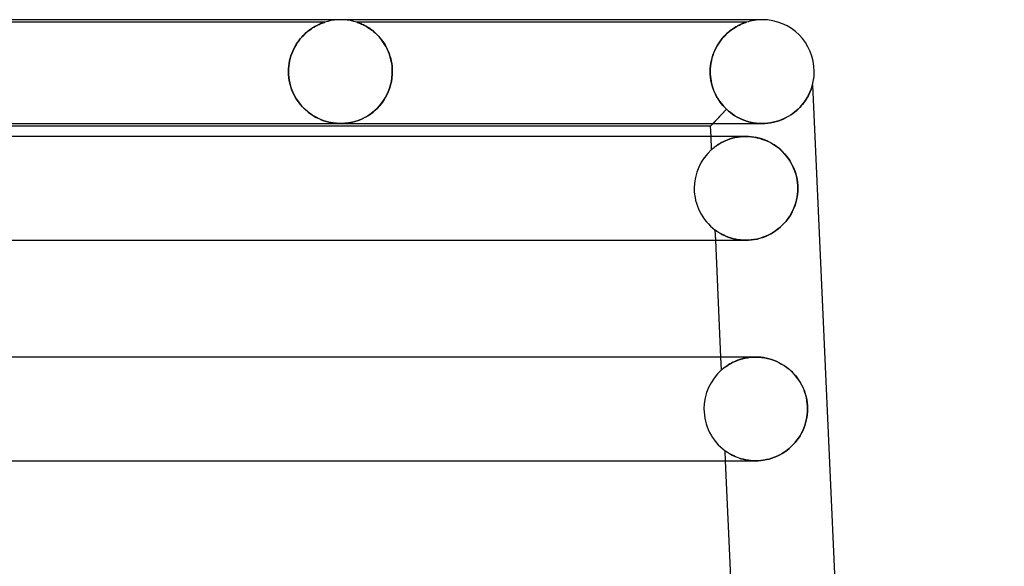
# Model space of a CAD drawing. Header units: millimetres. Extents: x -232 to 232, y -2 to 170.
# Tile 33 of 33: x 152 to 190, y 149 to 170. Entities that reach past the tile are written whole.
import ezdxf

# ---------------------------------------------------------------- set-up
doc = ezdxf.new("R2010")
doc.units = ezdxf.units.MM
doc.layers.add('HIDDEN', color=7, linetype='Continuous')
doc.layers.add('THICK', color=7, linetype='Continuous')

msp = doc.modelspace()

# ---------------------------------------------------------------- linework, layer by layer
at = {"layer": 'HIDDEN'}
for p, q in [((163.626, 169.9), (146.624, 169.9)), ((163.045, 169.599), (163.104, 169.641)), ((163.14, 169.665), (163.081, 169.625)), ((163.104, 169.641), (163.162, 169.68)), ((163.197, 169.702), (163.14, 169.665)), ((163.162, 169.68), (163.219, 169.715)), ((163.252, 169.734), (163.197, 169.702)), ((163.219, 169.715), (163.273, 169.746)), ((163.304, 169.763), (163.252, 169.734)), ((163.273, 169.746), (163.324, 169.774)), ((163.354, 169.789), (163.304, 169.763)), ((163.324, 169.774), (163.373, 169.798)), ((163.401, 169.811), (163.354, 169.789)), ((163.373, 169.798), (163.418, 169.819)), ((163.443, 169.831), (163.401, 169.811)), ((163.418, 169.819), (163.46, 169.838)), ((163.485, 169.848), (163.443, 169.831)), ((163.46, 169.838), (163.499, 169.854)), ((163.527, 169.865), (163.485, 169.848)), ((163.499, 169.854), (163.537, 169.869)), ((163.565, 169.879), (163.527, 169.865)), ((163.537, 169.869), (163.572, 169.881)), ((163.597, 169.89), (163.565, 169.879)), ((163.572, 169.881), (163.6, 169.891)), ((163.618, 169.898), (163.597, 169.89)), ((163.6, 169.891), (163.619, 169.898)), ((163.626, 169.9), (163.618, 169.898)), ((163.619, 169.898), (163.626, 169.9)), ((163.747, 169.936), (163.626, 169.9)), ((163.871, 169.964), (163.747, 169.936)), ((163.997, 169.984), (163.871, 169.964)), ((164.123, 169.996), (163.997, 169.984)), ((164.25, 170), (164.123, 169.996)), ((164.377, 169.996), (164.25, 170)), ((164.503, 169.984), (164.377, 169.996)), ((164.629, 169.964), (164.503, 169.984)), ((164.753, 169.936), (164.629, 169.964)), ((164.874, 169.9), (164.753, 169.936)), ((164.881, 169.898), (164.874, 169.9)), ((164.874, 169.9), (164.882, 169.898)), ((179.876, 169.9), (164.874, 169.9)), ((164.9, 169.892), (164.881, 169.898)), ((164.882, 169.898), (164.902, 169.891)), ((164.928, 169.882), (164.9, 169.892)), ((164.902, 169.891), (164.933, 169.879)), ((164.962, 169.869), (164.928, 169.882)), ((164.933, 169.879), (164.971, 169.865)), ((164.999, 169.854), (164.962, 169.869)), ((164.971, 169.865), (165.012, 169.849)), ((165.037, 169.838), (164.999, 169.854)), ((165.012, 169.849), (165.052, 169.832)), ((165.078, 169.82), (165.037, 169.838)), ((165.052, 169.832), (165.095, 169.812)), ((165.123, 169.799), (165.078, 169.82)), ((165.095, 169.812), (165.141, 169.79)), ((165.171, 169.774), (165.123, 169.799)), ((165.141, 169.79), (165.191, 169.764)), ((165.223, 169.746), (165.171, 169.774)), ((165.191, 169.764), (165.243, 169.735)), ((165.276, 169.715), (165.223, 169.746)), ((165.243, 169.735), (165.298, 169.702)), ((165.332, 169.68), (165.276, 169.715)), ((165.298, 169.702), (165.355, 169.665)), ((165.389, 169.642), (165.332, 169.68)), ((165.355, 169.665), (165.414, 169.624)), ((165.448, 169.599), (165.389, 169.642)), ((179.372, 169.653), (179.313, 169.612)), ((179.329, 169.624), (179.39, 169.665)), ((179.429, 169.69), (179.372, 169.653)), ((179.39, 169.665), (179.448, 169.702)), ((179.484, 169.724), (179.429, 169.69)), ((179.448, 169.702), (179.506, 169.736)), ((179.537, 169.754), (179.484, 169.724)), ((179.506, 169.736), (179.561, 169.766)), ((179.587, 169.78), (179.537, 169.754)), ((179.561, 169.766), (179.613, 169.793)), ((179.634, 169.803), (179.587, 169.78)), ((179.613, 169.793), (179.662, 169.816)), ((179.679, 169.824), (179.634, 169.803)), ((179.662, 169.816), (179.707, 169.836)), ((179.723, 169.843), (179.679, 169.824)), ((179.707, 169.836), (179.748, 169.853)), ((179.764, 169.86), (179.723, 169.843)), ((179.748, 169.853), (179.784, 169.867)), ((179.801, 169.874), (179.764, 169.86)), ((179.784, 169.867), (179.814, 169.879)), ((179.832, 169.885), (179.801, 169.874)), ((179.814, 169.879), (179.839, 169.888)), ((179.855, 169.893), (179.832, 169.885)), ((179.839, 169.888), (179.859, 169.894)), ((179.87, 169.898), (179.855, 169.893)), ((179.859, 169.894), (179.871, 169.899)), ((179.876, 169.9), (179.87, 169.898)), ((179.871, 169.899), (179.876, 169.9)), ((162.634, 169.189), (162.689, 169.258)), ((162.732, 169.309), (162.678, 169.244)), ((162.689, 169.258), (162.745, 169.324)), ((162.788, 169.37), (162.732, 169.309)), ((162.745, 169.324), (162.804, 169.387)), ((162.845, 169.428), (162.788, 169.37)), ((162.804, 169.387), (162.863, 169.446)), ((162.903, 169.483), (162.845, 169.428)), ((162.863, 169.446), (162.924, 169.501)), ((162.962, 169.533), (162.903, 169.483)), ((162.924, 169.501), (162.985, 169.552)), ((163.022, 169.581), (162.962, 169.533)), ((162.985, 169.552), (163.045, 169.599)), ((163.081, 169.625), (163.022, 169.581)), ((165.414, 169.624), (165.473, 169.58)), ((165.507, 169.552), (165.448, 169.599)), ((165.473, 169.58), (165.531, 169.532)), ((165.567, 169.501), (165.507, 169.552)), ((165.531, 169.532), (165.589, 169.481)), ((165.627, 169.446), (165.567, 169.501)), ((165.589, 169.481), (165.646, 169.427)), ((165.686, 169.387), (165.627, 169.446)), ((165.646, 169.427), (165.702, 169.369)), ((165.743, 169.324), (165.686, 169.387)), ((165.702, 169.369), (165.757, 169.307)), ((165.798, 169.258), (165.743, 169.324)), ((165.757, 169.307), (165.81, 169.243)), ((165.852, 169.188), (165.798, 169.258)), ((178.954, 169.276), (178.899, 169.207)), ((178.913, 169.225), (178.97, 169.294)), ((179.012, 169.342), (178.954, 169.276)), ((178.97, 169.294), (179.028, 169.359)), ((179.071, 169.404), (179.012, 169.342)), ((179.028, 169.359), (179.087, 169.42)), ((179.131, 169.462), (179.071, 169.404)), ((179.087, 169.42), (179.147, 169.477)), ((179.192, 169.516), (179.131, 169.462)), ((179.147, 169.477), (179.208, 169.53)), ((179.253, 169.566), (179.192, 169.516)), ((179.208, 169.53), (179.269, 169.579)), ((179.313, 169.612), (179.253, 169.566)), ((179.269, 169.579), (179.329, 169.624)), ((162.482, 168.951), (162.439, 168.869)), ((162.442, 168.874), (162.485, 168.958)), ((162.527, 169.029), (162.482, 168.951)), ((162.485, 168.958), (162.532, 169.038)), ((162.575, 169.105), (162.527, 169.029)), ((162.532, 169.038), (162.582, 169.115)), ((162.625, 169.176), (162.575, 169.105)), ((162.582, 169.115), (162.634, 169.189)), ((162.678, 169.244), (162.625, 169.176)), ((165.81, 169.243), (165.862, 169.174)), ((165.903, 169.114), (165.852, 169.188)), ((165.862, 169.174), (165.911, 169.102)), ((165.952, 169.037), (165.903, 169.114)), ((165.911, 169.102), (165.958, 169.027)), ((165.998, 168.957), (165.952, 169.037)), ((165.958, 169.027), (166.002, 168.948)), ((166.04, 168.873), (165.998, 168.957)), ((166.002, 168.948), (166.043, 168.866)), ((178.701, 168.892), (178.66, 168.804)), ((178.667, 168.819), (178.71, 168.908)), ((178.746, 168.976), (178.701, 168.892)), ((178.71, 168.908), (178.756, 168.993)), ((178.794, 169.057), (178.746, 168.976)), ((178.756, 168.993), (178.806, 169.074)), ((178.845, 169.134), (178.794, 169.057)), ((178.806, 169.074), (178.858, 169.152)), ((178.899, 169.207), (178.845, 169.134)), ((178.858, 169.152), (178.913, 169.225)), ((162.281, 168.409), (162.304, 168.508)), ((162.304, 168.507), (162.281, 168.409)), ((162.304, 168.508), (162.332, 168.604)), ((162.332, 168.603), (162.304, 168.507)), ((162.332, 168.604), (162.365, 168.697)), ((162.364, 168.695), (162.332, 168.603)), ((162.4, 168.783), (162.364, 168.695)), ((162.365, 168.697), (162.401, 168.787)), ((162.439, 168.869), (162.4, 168.783)), ((162.401, 168.787), (162.442, 168.874)), ((166.079, 168.786), (166.04, 168.873)), ((166.043, 168.866), (166.082, 168.781)), ((166.115, 168.696), (166.079, 168.786)), ((166.082, 168.781), (166.116, 168.692)), ((166.147, 168.602), (166.115, 168.696)), ((166.116, 168.692), (166.148, 168.599)), ((166.174, 168.506), (166.147, 168.602)), ((166.148, 168.599), (166.175, 168.504)), ((166.197, 168.408), (166.174, 168.506)), ((166.175, 168.504), (166.197, 168.406)), ((178.559, 168.521), (178.534, 168.42)), ((178.536, 168.429), (178.562, 168.531)), ((178.588, 168.618), (178.559, 168.521)), ((178.562, 168.531), (178.592, 168.63)), ((178.622, 168.712), (178.588, 168.618)), ((178.592, 168.63), (178.627, 168.726)), ((178.66, 168.804), (178.622, 168.712)), ((178.627, 168.726), (178.667, 168.819)), ((162.24, 168.104), (162.249, 168.206)), ((162.249, 168.208), (162.241, 168.104)), ((162.262, 168.309), (162.249, 168.208)), ((162.249, 168.206), (162.262, 168.308)), ((162.262, 168.308), (162.281, 168.409)), ((162.281, 168.409), (162.262, 168.309)), ((166.215, 168.307), (166.197, 168.408)), ((166.197, 168.406), (166.215, 168.307)), ((166.228, 168.206), (166.215, 168.307)), ((166.215, 168.307), (166.228, 168.206)), ((166.235, 168.103), (166.228, 168.206)), ((166.228, 168.206), (166.235, 168.104)), ((178.492, 168.11), (178.501, 168.218)), ((178.5, 168.212), (178.492, 168.106)), ((178.515, 168.317), (178.5, 168.212)), ((178.501, 168.218), (178.516, 168.324)), ((178.534, 168.42), (178.515, 168.317)), ((178.516, 168.324), (178.536, 168.429)), ((162.238, 168), (162.24, 168.104)), ((162.241, 168.104), (162.238, 168)), ((162.238, 168), (162.238, 167.983)), ((162.238, 167.983), (162.238, 168)), ((162.238, 167.983), (162.238, 167.967)), ((162.238, 167.967), (162.238, 167.983)), ((162.238, 167.967), (162.238, 167.95)), ((162.238, 167.95), (162.238, 167.967)), ((162.238, 167.95), (162.239, 167.933)), ((162.239, 167.933), (162.238, 167.95)), ((162.239, 167.933), (162.239, 167.917)), ((162.239, 167.917), (162.239, 167.933)), ((162.239, 167.917), (162.24, 167.9)), ((162.24, 167.9), (162.239, 167.917)), ((162.24, 167.9), (162.252, 167.761)), ((162.253, 167.751), (162.24, 167.9)), ((162.252, 167.761), (162.274, 167.623)), ((162.277, 167.606), (162.253, 167.751)), ((166.224, 167.76), (166.202, 167.622)), ((166.202, 167.619), (166.223, 167.758)), ((166.223, 167.758), (166.235, 167.9)), ((166.235, 167.9), (166.224, 167.76)), ((166.235, 168.104), (166.238, 168)), ((166.238, 168), (166.235, 168.103)), ((166.236, 167.917), (166.235, 167.9)), ((166.235, 167.9), (166.236, 167.917)), ((166.237, 167.933), (166.236, 167.917)), ((166.236, 167.917), (166.237, 167.933)), ((166.238, 167.967), (166.237, 167.95)), ((166.237, 167.95), (166.238, 167.967)), ((166.237, 167.95), (166.237, 167.933)), ((166.237, 167.933), (166.237, 167.95)), ((166.238, 168), (166.238, 167.983)), ((166.238, 167.983), (166.238, 168)), ((166.238, 167.983), (166.238, 167.967)), ((166.238, 167.967), (166.238, 167.983)), ((178.489, 168), (178.492, 168.11)), ((178.492, 168.106), (178.489, 168)), ((178.489, 167.983), (178.489, 168)), ((178.489, 168), (178.489, 167.983)), ((178.489, 167.967), (178.489, 167.983)), ((178.489, 167.983), (178.489, 167.967)), ((178.489, 167.95), (178.489, 167.967)), ((178.489, 167.967), (178.489, 167.95)), ((178.49, 167.933), (178.489, 167.95)), ((178.489, 167.95), (178.49, 167.933)), ((178.491, 167.917), (178.49, 167.933)), ((178.49, 167.933), (178.491, 167.917)), ((178.491, 167.9), (178.491, 167.917)), ((178.491, 167.917), (178.491, 167.9)), ((178.491, 167.9), (178.498, 167.81)), ((178.5, 167.785), (178.491, 167.9)), ((178.498, 167.81), (178.509, 167.719)), ((178.516, 167.67), (178.5, 167.785)), ((162.274, 167.623), (162.305, 167.488)), ((162.311, 167.465), (162.277, 167.606)), ((162.305, 167.488), (162.345, 167.357)), ((162.355, 167.328), (162.311, 167.465)), ((162.345, 167.357), (162.393, 167.23)), ((166.171, 167.486), (166.131, 167.353)), ((166.131, 167.352), (166.171, 167.484)), ((166.202, 167.622), (166.171, 167.486)), ((166.171, 167.484), (166.202, 167.619)), ((178.509, 167.719), (178.523, 167.63)), ((178.539, 167.557), (178.516, 167.67)), ((178.523, 167.63), (178.542, 167.542)), ((178.568, 167.445), (178.539, 167.557)), ((178.542, 167.542), (178.565, 167.456)), ((178.565, 167.456), (178.591, 167.372)), ((178.603, 167.338), (178.568, 167.445)), ((178.591, 167.372), (178.62, 167.29)), ((182.38, 167.321), (182.395, 167.363)), ((182.395, 167.363), (182.408, 167.401)), ((182.408, 167.401), (182.418, 167.433)), ((182.418, 167.433), (182.425, 167.459)), ((182.425, 167.459), (182.431, 167.478)), ((182.431, 167.478), (182.434, 167.489)), ((182.434, 167.489), (182.435, 167.493)), ((162.408, 167.196), (162.355, 167.328)), ((162.393, 167.23), (162.449, 167.108)), ((162.468, 167.072), (162.408, 167.196)), ((162.449, 167.108), (162.513, 166.992)), ((162.536, 166.954), (162.468, 167.072)), ((162.513, 166.992), (162.582, 166.883)), ((165.965, 166.987), (165.895, 166.876)), ((165.899, 166.881), (165.966, 166.989)), ((166.028, 167.103), (165.965, 166.987)), ((165.966, 166.989), (166.028, 167.104)), ((166.083, 167.226), (166.028, 167.103)), ((166.028, 167.104), (166.083, 167.225)), ((166.131, 167.353), (166.083, 167.226)), ((166.083, 167.225), (166.131, 167.352)), ((178.643, 167.234), (178.603, 167.338)), ((178.62, 167.29), (178.653, 167.209)), ((178.688, 167.133), (178.643, 167.234)), ((178.653, 167.209), (178.689, 167.131)), ((178.738, 167.037), (178.688, 167.133)), ((178.689, 167.131), (178.728, 167.055)), ((178.728, 167.055), (178.769, 166.982)), ((178.793, 166.944), (178.738, 167.037)), ((178.769, 166.982), (178.813, 166.912)), ((182.199, 166.949), (182.235, 167.01)), ((182.235, 167.01), (182.268, 167.068)), ((182.268, 167.068), (182.296, 167.124)), ((182.296, 167.124), (182.321, 167.177)), ((182.321, 167.177), (182.344, 167.227)), ((182.344, 167.227), (182.363, 167.275)), ((182.363, 167.275), (182.38, 167.321)), ((162.61, 166.843), (162.536, 166.954)), ((162.582, 166.883), (162.657, 166.779)), ((162.689, 166.74), (162.61, 166.843)), ((162.657, 166.779), (162.738, 166.682)), ((162.773, 166.643), (162.689, 166.74)), ((162.738, 166.682), (162.823, 166.591)), ((162.86, 166.555), (162.773, 166.643)), ((165.74, 166.674), (165.655, 166.583)), ((165.667, 166.596), (165.748, 166.684)), ((165.82, 166.772), (165.74, 166.674)), ((165.748, 166.684), (165.826, 166.779)), ((165.895, 166.876), (165.82, 166.772)), ((165.826, 166.779), (165.899, 166.881)), ((178.852, 166.856), (178.793, 166.944)), ((178.813, 166.912), (178.86, 166.844)), ((178.914, 166.772), (178.852, 166.856)), ((178.86, 166.844), (178.908, 166.779)), ((178.908, 166.779), (178.959, 166.716)), ((178.98, 166.692), (178.914, 166.772)), ((178.959, 166.716), (179.011, 166.657)), ((179.048, 166.617), (178.98, 166.692)), ((179.011, 166.657), (179.065, 166.6)), ((179.12, 166.546), (179.048, 166.617)), ((179.065, 166.6), (179.12, 166.546)), ((181.89, 166.568), (181.953, 166.631)), ((181.953, 166.631), (182.012, 166.696)), ((182.012, 166.696), (182.065, 166.76)), ((182.065, 166.76), (182.114, 166.824)), ((182.114, 166.824), (182.159, 166.887)), ((182.159, 166.887), (182.199, 166.949)), ((162.823, 166.591), (162.913, 166.507)), ((162.95, 166.475), (162.86, 166.555)), ((162.913, 166.507), (163.007, 166.429)), ((163.042, 166.402), (162.95, 166.475)), ((163.007, 166.429), (163.104, 166.358)), ((163.136, 166.336), (163.042, 166.402)), ((163.104, 166.358), (163.203, 166.293)), ((163.23, 166.277), (163.136, 166.336)), ((163.203, 166.293), (163.303, 166.236)), ((163.325, 166.225), (163.23, 166.277)), ((163.303, 166.236), (163.403, 166.187)), ((163.419, 166.179), (163.325, 166.225)), ((165.181, 166.232), (165.084, 166.184)), ((165.143, 166.212), (165.232, 166.26)), ((165.278, 166.287), (165.181, 166.232)), ((165.232, 166.26), (165.321, 166.314)), ((165.375, 166.35), (165.278, 166.287)), ((165.321, 166.314), (165.41, 166.374)), ((165.471, 166.421), (165.375, 166.35)), ((165.41, 166.374), (165.497, 166.441)), ((165.565, 166.498), (165.471, 166.421)), ((165.497, 166.441), (165.583, 166.515)), ((165.655, 166.583), (165.565, 166.498)), ((165.583, 166.515), (165.667, 166.596)), ((179.12, 166.546), (178.502, 165.9)), ((179.12, 166.546), (178.598, 166)), ((179.192, 166.481), (179.12, 166.546)), ((179.12, 166.546), (179.193, 166.481)), ((179.269, 166.418), (179.192, 166.481)), ((179.193, 166.481), (179.27, 166.418)), ((179.351, 166.358), (179.269, 166.418)), ((179.27, 166.418), (179.351, 166.358)), ((179.437, 166.301), (179.351, 166.358)), ((179.351, 166.358), (179.437, 166.301)), ((179.527, 166.248), (179.437, 166.301)), ((179.437, 166.301), (179.527, 166.248)), ((179.621, 166.199), (179.527, 166.248)), ((179.527, 166.248), (179.621, 166.199)), ((181.332, 166.185), (181.424, 166.231)), ((181.424, 166.231), (181.512, 166.28)), ((181.512, 166.28), (181.596, 166.332)), ((181.596, 166.332), (181.676, 166.387)), ((181.676, 166.387), (181.752, 166.445)), ((181.752, 166.445), (181.823, 166.505)), ((181.823, 166.505), (181.89, 166.568)), ((163.403, 166.187), (163.502, 166.144)), ((163.512, 166.14), (163.419, 166.179)), ((163.502, 166.144), (163.599, 166.108)), ((163.605, 166.106), (163.512, 166.14)), ((163.599, 166.108), (163.695, 166.078)), ((163.697, 166.077), (163.605, 166.106)), ((163.695, 166.078), (163.788, 166.054)), ((163.786, 166.054), (163.697, 166.077)), ((163.874, 166.035), (163.786, 166.054)), ((163.788, 166.054), (163.876, 166.035)), ((163.954, 166.022), (163.874, 166.035)), ((163.876, 166.035), (163.956, 166.021)), ((164.024, 166.013), (163.954, 166.022)), ((163.956, 166.021), (164.026, 166.012)), ((164.086, 166.007), (164.024, 166.013)), ((164.026, 166.012), (164.088, 166.006)), ((164.141, 166.003), (164.086, 166.007)), ((164.088, 166.006), (164.143, 166.003)), ((164.195, 166.001), (164.141, 166.003)), ((164.143, 166.003), (164.197, 166.001)), ((164.248, 166), (164.195, 166.001)), ((164.197, 166.001), (164.25, 166)), ((164.302, 166.001), (164.248, 166)), ((164.25, 166), (164.304, 166.001)), ((164.355, 166.003), (164.302, 166.001)), ((164.304, 166.001), (164.358, 166.003)), ((164.41, 166.006), (164.355, 166.003)), ((164.358, 166.003), (164.414, 166.007)), ((164.472, 166.012), (164.41, 166.006)), ((164.414, 166.007), (164.476, 166.013)), ((164.543, 166.022), (164.472, 166.012)), ((164.476, 166.013), (164.545, 166.022)), ((164.621, 166.035), (164.543, 166.022)), ((164.545, 166.022), (164.622, 166.035)), ((164.708, 166.053), (164.621, 166.035)), ((164.622, 166.035), (164.706, 166.053)), ((164.706, 166.053), (164.791, 166.075)), ((164.799, 166.077), (164.708, 166.053)), ((164.791, 166.075), (164.878, 166.102)), ((164.892, 166.107), (164.799, 166.077)), ((164.878, 166.102), (164.965, 166.133)), ((164.987, 166.142), (164.892, 166.107)), ((164.965, 166.133), (165.054, 166.17)), ((165.084, 166.184), (164.987, 166.142)), ((165.054, 166.17), (165.143, 166.212)), ((179.719, 166.155), (179.621, 166.199)), ((179.621, 166.199), (179.719, 166.155)), ((179.821, 166.115), (179.719, 166.155)), ((179.719, 166.155), (179.821, 166.115)), ((179.927, 166.081), (179.821, 166.115)), ((179.821, 166.115), (179.926, 166.081)), ((179.926, 166.081), (180.035, 166.052)), ((180.035, 166.052), (179.927, 166.081)), ((180.145, 166.03), (180.035, 166.052)), ((180.035, 166.052), (180.145, 166.03)), ((180.258, 166.013), (180.145, 166.03)), ((180.145, 166.03), (180.258, 166.013)), ((180.372, 166.003), (180.258, 166.013)), ((180.258, 166.013), (180.372, 166.003)), ((180.488, 166), (180.372, 166.003)), ((180.372, 166.003), (180.488, 166)), ((180.488, 166), (180.599, 166.003)), ((180.599, 166.003), (180.71, 166.012)), ((180.71, 166.012), (180.82, 166.028)), ((180.82, 166.028), (180.928, 166.049)), ((180.928, 166.049), (181.034, 166.075)), ((181.034, 166.075), (181.137, 166.107)), ((181.137, 166.107), (181.236, 166.144)), ((181.236, 166.144), (181.332, 166.185)), ((178.543, 164.992), (178.521, 165.5)), ((179.473, 165.461), (179.384, 165.441)), ((179.442, 165.454), (179.542, 165.473)), ((179.566, 165.477), (179.473, 165.461)), ((179.542, 165.473), (179.646, 165.488)), ((179.663, 165.49), (179.566, 165.477)), ((179.646, 165.488), (179.754, 165.497)), ((179.762, 165.497), (179.663, 165.49)), ((179.754, 165.497), (179.865, 165.5)), ((179.865, 165.5), (179.762, 165.497)), ((179.967, 165.497), (179.865, 165.5)), ((180.069, 165.489), (179.967, 165.497)), ((180.173, 165.476), (180.069, 165.489)), ((180.277, 165.457), (180.173, 165.476)), ((178.637, 165.071), (178.674, 165.1)), ((178.68, 165.105), (178.644, 165.077)), ((178.674, 165.1), (178.717, 165.132)), ((178.721, 165.135), (178.68, 165.105)), ((178.717, 165.132), (178.764, 165.165)), ((178.766, 165.166), (178.721, 165.135)), ((178.764, 165.165), (178.818, 165.2)), ((178.817, 165.199), (178.766, 165.166)), ((178.872, 165.232), (178.817, 165.199)), ((178.818, 165.2), (178.877, 165.235)), ((178.931, 165.266), (178.872, 165.232)), ((178.877, 165.235), (178.942, 165.271)), ((178.996, 165.299), (178.931, 165.266)), ((178.942, 165.271), (179.012, 165.306)), ((179.065, 165.331), (178.996, 165.299)), ((179.012, 165.306), (179.088, 165.341)), ((179.138, 165.361), (179.065, 165.331)), ((179.088, 165.341), (179.169, 165.373)), ((179.216, 165.39), (179.138, 165.361)), ((179.169, 165.373), (179.255, 165.404)), ((179.298, 165.417), (179.216, 165.39)), ((179.255, 165.404), (179.346, 165.431)), ((179.384, 165.441), (179.298, 165.417)), ((179.346, 165.431), (179.442, 165.454)), ((180.381, 165.432), (180.277, 165.457)), ((180.483, 165.402), (180.381, 165.432)), ((180.584, 165.366), (180.483, 165.402)), ((180.682, 165.325), (180.584, 165.366)), ((180.778, 165.279), (180.682, 165.325)), ((180.871, 165.228), (180.778, 165.279)), ((180.961, 165.173), (180.871, 165.228)), ((181.047, 165.113), (180.961, 165.173)), ((181.13, 165.049), (181.047, 165.113)), ((178.543, 164.992), (178.547, 164.996)), ((178.546, 164.995), (178.543, 164.992)), ((178.555, 165.003), (178.546, 164.995)), ((178.547, 164.996), (178.559, 165.006)), ((178.569, 165.015), (178.555, 165.003)), ((178.559, 165.006), (178.579, 165.023)), ((178.589, 165.032), (178.569, 165.015)), ((178.579, 165.023), (178.604, 165.045)), ((178.614, 165.053), (178.589, 165.032)), ((178.604, 165.045), (178.637, 165.071)), ((178.644, 165.077), (178.614, 165.053)), ((181.209, 164.981), (181.13, 165.049)), ((181.284, 164.91), (181.209, 164.981)), ((181.355, 164.835), (181.284, 164.91)), ((181.422, 164.757), (181.355, 164.835)), ((181.485, 164.675), (181.422, 164.757)), ((181.543, 164.59), (181.485, 164.675)), ((181.598, 164.502), (181.543, 164.59)), ((181.647, 164.412), (181.598, 164.502)), ((181.692, 164.319), (181.647, 164.412)), ((181.732, 164.223), (181.692, 164.319)), ((181.768, 164.125), (181.732, 164.223)), ((181.798, 164.025), (181.768, 164.125)), ((181.823, 163.922), (181.798, 164.025)), ((181.843, 163.818), (181.823, 163.922)), ((181.857, 163.713), (181.843, 163.818)), ((181.866, 163.607), (181.857, 163.713)), ((181.868, 163.5), (181.866, 163.607)), ((181.839, 163.16), (181.855, 163.272)), ((181.855, 163.272), (181.865, 163.385)), ((181.865, 163.385), (181.868, 163.5)), ((181.713, 162.73), (181.753, 162.834)), ((181.753, 162.834), (181.788, 162.94)), ((181.788, 162.94), (181.816, 163.049)), ((181.816, 163.049), (181.839, 163.16)), ((181.497, 162.342), (181.559, 162.434)), ((181.559, 162.434), (181.615, 162.53)), ((181.615, 162.53), (181.667, 162.628)), ((181.667, 162.628), (181.713, 162.73)), ((181.2, 162.011), (181.281, 162.088)), ((181.281, 162.088), (181.358, 162.169)), ((181.358, 162.169), (181.43, 162.254)), ((181.43, 162.254), (181.497, 162.342)), ((178.687, 161.891), (178.683, 161.894)), ((178.701, 161.5), (178.683, 161.894)), ((178.683, 161.894), (178.687, 161.891)), ((178.699, 161.882), (178.687, 161.891)), ((178.687, 161.891), (178.697, 161.883)), ((178.697, 161.883), (178.714, 161.871)), ((178.718, 161.869), (178.699, 161.882)), ((178.714, 161.871), (178.738, 161.854)), ((178.743, 161.85), (178.718, 161.869)), ((178.738, 161.854), (178.768, 161.833)), ((178.776, 161.829), (178.743, 161.85)), ((178.768, 161.833), (178.805, 161.81)), ((178.814, 161.804), (178.776, 161.829)), ((178.805, 161.81), (178.847, 161.783)), ((178.858, 161.777), (178.814, 161.804)), ((178.847, 161.783), (178.895, 161.755)), ((178.907, 161.749), (178.858, 161.777)), ((178.895, 161.755), (178.949, 161.726)), ((178.961, 161.72), (178.907, 161.749)), ((178.949, 161.726), (179.008, 161.696)), ((179.02, 161.691), (178.961, 161.72)), ((179.008, 161.696), (179.073, 161.666)), ((179.084, 161.661), (179.02, 161.691)), ((179.073, 161.666), (179.142, 161.637)), ((180.622, 161.649), (180.727, 161.696)), ((180.727, 161.696), (180.829, 161.748)), ((180.829, 161.748), (180.928, 161.806)), ((180.928, 161.806), (181.023, 161.87)), ((181.023, 161.87), (181.113, 161.938)), ((181.113, 161.938), (181.2, 162.011)), ((179.153, 161.633), (179.084, 161.661)), ((179.142, 161.637), (179.217, 161.61)), ((179.227, 161.606), (179.153, 161.633)), ((179.217, 161.61), (179.297, 161.584)), ((179.306, 161.581), (179.227, 161.606)), ((179.297, 161.584), (179.382, 161.56)), ((179.389, 161.558), (179.306, 161.581)), ((179.382, 161.56), (179.471, 161.54)), ((179.477, 161.539), (179.389, 161.558)), ((179.471, 161.54), (179.564, 161.523)), ((179.568, 161.522), (179.477, 161.539)), ((179.564, 161.523), (179.661, 161.511)), ((179.664, 161.51), (179.568, 161.522)), ((179.661, 161.511), (179.761, 161.503)), ((179.763, 161.503), (179.664, 161.51)), ((179.761, 161.503), (179.865, 161.5)), ((179.865, 161.5), (179.763, 161.503)), ((179.865, 161.5), (179.97, 161.503)), ((179.97, 161.503), (180.078, 161.511)), ((180.078, 161.511), (180.187, 161.526)), ((180.187, 161.526), (180.296, 161.547)), ((180.296, 161.547), (180.406, 161.575)), ((180.406, 161.575), (180.515, 161.609)), ((180.515, 161.609), (180.622, 161.649)), ((178.927, 156.5), (178.905, 157)), ((179.252, 156.735), (179.198, 156.703)), ((179.205, 156.707), (179.265, 156.742)), ((179.312, 156.768), (179.252, 156.735)), ((179.265, 156.742), (179.33, 156.778)), ((179.375, 156.801), (179.312, 156.768)), ((179.33, 156.778), (179.4, 156.812)), ((179.444, 156.832), (179.375, 156.801)), ((179.4, 156.812), (179.475, 156.846)), ((179.516, 156.863), (179.444, 156.832)), ((179.475, 156.846), (179.555, 156.878)), ((179.594, 156.891), (179.516, 156.863)), ((179.555, 156.878), (179.64, 156.907)), ((179.675, 156.918), (179.594, 156.891)), ((179.64, 156.907), (179.73, 156.933)), ((179.76, 156.941), (179.675, 156.918)), ((179.73, 156.933), (179.824, 156.956)), ((179.85, 156.961), (179.76, 156.941)), ((179.824, 156.956), (179.922, 156.974)), ((179.942, 156.978), (179.85, 156.961)), ((179.922, 156.974), (180.025, 156.988)), ((180.039, 156.99), (179.942, 156.978)), ((180.025, 156.988), (180.131, 156.997)), ((180.138, 156.997), (180.039, 156.99)), ((180.131, 156.997), (180.24, 157)), ((180.24, 157), (180.138, 156.997)), ((180.341, 156.997), (180.24, 157)), ((180.24, 157), (180.24, 157)), ((180.443, 156.99), (180.341, 156.997)), ((180.547, 156.976), (180.443, 156.99)), ((180.651, 156.957), (180.547, 156.976)), ((180.754, 156.933), (180.651, 156.957)), ((180.856, 156.902), (180.754, 156.933)), ((180.957, 156.867), (180.856, 156.902)), ((181.055, 156.826), (180.957, 156.867)), ((181.151, 156.78), (181.055, 156.826)), ((181.244, 156.729), (181.151, 156.78)), ((178.927, 156.5), (178.931, 156.504)), ((178.93, 156.503), (178.927, 156.5)), ((178.938, 156.51), (178.93, 156.503)), ((178.931, 156.504), (178.943, 156.514)), ((178.952, 156.522), (178.938, 156.51)), ((178.943, 156.514), (178.963, 156.531)), ((178.972, 156.539), (178.952, 156.522)), ((178.963, 156.531), (178.989, 156.553)), ((178.997, 156.559), (178.972, 156.539)), ((178.989, 156.553), (179.021, 156.579)), ((179.027, 156.583), (178.997, 156.559)), ((179.021, 156.579), (179.059, 156.608)), ((179.062, 156.61), (179.027, 156.583)), ((179.059, 156.608), (179.103, 156.64)), ((179.103, 156.639), (179.062, 156.61)), ((179.103, 156.64), (179.151, 156.673)), ((179.148, 156.67), (179.103, 156.639)), ((179.198, 156.703), (179.148, 156.67)), ((179.151, 156.673), (179.205, 156.707)), ((181.334, 156.674), (181.244, 156.729)), ((181.42, 156.614), (181.334, 156.674)), ((181.503, 156.551), (181.42, 156.614)), ((181.582, 156.483), (181.503, 156.551)), ((181.658, 156.411), (181.582, 156.483)), ((181.729, 156.336), (181.658, 156.411)), ((181.796, 156.258), (181.729, 156.336)), ((181.859, 156.176), (181.796, 156.258)), ((181.918, 156.091), (181.859, 156.176)), ((181.972, 156.003), (181.918, 156.091)), ((182.022, 155.913), (181.972, 156.003)), ((182.067, 155.819), (182.022, 155.913)), ((182.107, 155.724), (182.067, 155.819)), ((182.142, 155.626), (182.107, 155.724)), ((182.173, 155.525), (182.142, 155.626)), ((182.198, 155.423), (182.173, 155.525)), ((182.218, 155.319), (182.198, 155.423)), ((182.232, 155.213), (182.218, 155.319)), ((182.24, 155.107), (182.232, 155.213)), ((182.231, 154.78), (182.24, 154.889)), ((182.243, 155), (182.24, 155.107)), ((182.24, 154.889), (182.243, 155)), ((182.136, 154.355), (182.168, 154.459)), ((182.168, 154.459), (182.195, 154.564)), ((182.195, 154.564), (182.216, 154.671)), ((182.216, 154.671), (182.231, 154.78)), ((182.007, 154.06), (182.055, 154.156)), ((182.055, 154.156), (182.098, 154.254)), ((182.098, 154.254), (182.136, 154.355)), ((181.694, 153.626), (181.766, 153.706)), ((181.766, 153.706), (181.833, 153.79)), ((181.833, 153.79), (181.896, 153.877)), ((181.896, 153.877), (181.954, 153.967)), ((181.954, 153.967), (182.007, 154.06)), ((179.072, 153.384), (179.068, 153.387)), ((179.085, 153), (179.068, 153.387)), ((179.068, 153.387), (179.071, 153.384)), ((179.071, 153.384), (179.081, 153.377)), ((179.084, 153.375), (179.072, 153.384)), ((179.081, 153.377), (179.098, 153.365)), ((179.103, 153.361), (179.084, 153.375)), ((179.098, 153.365), (179.122, 153.348)), ((179.13, 153.343), (179.103, 153.361)), ((179.122, 153.348), (179.152, 153.328)), ((179.163, 153.321), (179.13, 153.343)), ((179.152, 153.328), (179.188, 153.304)), ((179.201, 153.296), (179.163, 153.321)), ((181.269, 153.285), (181.362, 153.345)), ((181.362, 153.345), (181.451, 153.409)), ((181.451, 153.409), (181.536, 153.477)), ((181.536, 153.477), (181.617, 153.55)), ((181.617, 153.55), (181.694, 153.626)), ((179.188, 153.304), (179.23, 153.279)), ((179.245, 153.27), (179.201, 153.296)), ((179.23, 153.279), (179.278, 153.251)), ((179.293, 153.242), (179.245, 153.27)), ((179.278, 153.251), (179.331, 153.222)), ((179.347, 153.214), (179.293, 153.242)), ((179.331, 153.222), (179.39, 153.193)), ((179.405, 153.186), (179.347, 153.214)), ((179.39, 153.193), (179.454, 153.164)), ((179.469, 153.157), (179.405, 153.186)), ((179.454, 153.164), (179.523, 153.135)), ((179.537, 153.13), (179.469, 153.157)), ((179.523, 153.135), (179.597, 153.108)), ((179.611, 153.103), (179.537, 153.13)), ((179.597, 153.108), (179.677, 153.082)), ((179.688, 153.079), (179.611, 153.103)), ((179.677, 153.082), (179.76, 153.059)), ((179.771, 153.057), (179.688, 153.079)), ((179.76, 153.059), (179.849, 153.039)), ((179.857, 153.038), (179.771, 153.057)), ((179.849, 153.039), (179.941, 153.023)), ((179.947, 153.022), (179.857, 153.038)), ((179.941, 153.023), (180.038, 153.01)), ((180.042, 153.01), (179.947, 153.022)), ((180.038, 153.01), (180.137, 153.003)), ((180.14, 153.003), (180.042, 153.01)), ((180.137, 153.003), (180.24, 153)), ((180.24, 153), (180.14, 153.003)), ((180.24, 153), (180.341, 153.003)), ((180.341, 153.003), (180.445, 153.011)), ((180.445, 153.011), (180.55, 153.024)), ((180.55, 153.024), (180.656, 153.044)), ((180.656, 153.044), (180.762, 153.069)), ((180.762, 153.069), (180.867, 153.101)), ((180.867, 153.101), (180.971, 153.139)), ((180.971, 153.139), (181.073, 153.182)), ((181.073, 153.182), (181.172, 153.231)), ((181.172, 153.231), (181.269, 153.285))]:
    msp.add_line(p, q, dxfattribs=at)
for centre, start, end in [((180.5, 168), 90, 108.1948), ((179.875, 163.5), 131.7404, 180), ((179.875, 163.5), 180, 233.4333), ((180.25, 155), 131.4078, 180), ((180.25, 155), 180, 233.7662)]:
    msp.add_arc(centre, 2, start, end, dxfattribs=at)
at = {"layer": 'THICK'}
for p, q in [((180.5, 170), (-180.5, 170)), ((180.5, 170), (180.283, 170)), ((182.406, 167.395), (182.393, 167.355)), ((182.417, 167.43), (182.406, 167.395)), ((182.425, 167.458), (182.417, 167.43)), ((182.431, 167.478), (182.425, 167.458)), ((182.434, 167.489), (182.431, 167.478)), ((182.435, 167.493), (182.434, 167.489)), ((182.435, 167.493), (189.826, 3.905)), ((182.229, 166.999), (182.192, 166.937)), ((182.262, 167.058), (182.229, 166.999)), ((182.291, 167.114), (182.262, 167.058)), ((182.317, 167.168), (182.291, 167.114)), ((182.34, 167.219), (182.317, 167.168)), ((182.36, 167.266), (182.34, 167.219)), ((182.377, 167.312), (182.36, 167.266)), ((182.393, 167.355), (182.377, 167.312)), ((181.94, 166.617), (181.877, 166.555)), ((181.999, 166.682), (181.94, 166.617)), ((182.054, 166.746), (181.999, 166.682)), ((182.104, 166.811), (182.054, 166.746)), ((182.15, 166.875), (182.104, 166.811)), ((182.192, 166.937), (182.15, 166.875)), ((181.412, 166.225), (181.321, 166.181)), ((181.5, 166.273), (181.412, 166.225)), ((181.583, 166.324), (181.5, 166.273)), ((181.663, 166.378), (181.583, 166.324)), ((181.738, 166.435), (181.663, 166.378)), ((181.81, 166.494), (181.738, 166.435)), ((181.877, 166.555), (181.81, 166.494)), ((2, 166), (180.489, 166)), ((178.502, 165.9), (36.5, 165.9)), ((178.598, 166), (178.502, 165.9)), ((178.521, 165.5), (178.502, 165.9)), ((180.598, 166.003), (180.488, 166)), ((180.707, 166.012), (180.598, 166.003)), ((180.816, 166.027), (180.707, 166.012)), ((180.923, 166.047), (180.816, 166.027)), ((181.027, 166.074), (180.923, 166.047)), ((181.129, 166.105), (181.027, 166.074)), ((181.227, 166.14), (181.129, 166.105)), ((181.321, 166.181), (181.227, 166.14)), ((179.865, 165.5), (2, 165.5)), ((179.865, 165.5), (179.973, 165.497)), ((179.973, 165.497), (180.083, 165.488)), ((180.083, 165.488), (180.195, 165.473)), ((180.195, 165.473), (180.306, 165.451)), ((180.306, 165.451), (180.416, 165.422)), ((180.416, 165.422), (180.525, 165.388)), ((180.525, 165.388), (180.632, 165.347)), ((180.632, 165.347), (180.736, 165.3)), ((180.736, 165.3), (180.837, 165.248)), ((180.837, 165.248), (180.934, 165.19)), ((180.934, 165.19), (181.027, 165.127)), ((181.027, 165.127), (181.117, 165.06)), ((181.117, 165.06), (181.202, 164.988)), ((181.202, 164.988), (181.283, 164.911)), ((181.283, 164.911), (181.359, 164.831)), ((181.359, 164.831), (181.43, 164.746)), ((181.43, 164.746), (181.497, 164.658)), ((181.497, 164.658), (181.558, 164.567)), ((181.558, 164.567), (181.615, 164.472)), ((181.615, 164.472), (181.666, 164.374)), ((181.666, 164.374), (181.712, 164.273)), ((181.712, 164.273), (181.753, 164.169)), ((181.753, 164.169), (181.787, 164.062)), ((181.787, 164.062), (181.816, 163.953)), ((181.816, 163.953), (181.839, 163.841)), ((181.839, 163.841), (181.855, 163.729)), ((181.855, 163.729), (181.865, 163.615)), ((181.865, 163.615), (181.868, 163.5)), ((181.856, 163.28), (181.841, 163.172)), ((181.865, 163.389), (181.856, 163.28)), ((181.868, 163.5), (181.865, 163.389)), ((181.761, 162.856), (181.724, 162.756)), ((181.793, 162.959), (181.761, 162.856)), ((181.82, 163.065), (181.793, 162.959)), ((181.841, 163.172), (181.82, 163.065)), ((181.58, 162.469), (181.522, 162.379)), ((181.633, 162.562), (181.58, 162.469)), ((181.681, 162.658), (181.633, 162.562)), ((181.724, 162.756), (181.681, 162.658)), ((181.243, 162.051), (181.162, 161.978)), ((181.32, 162.128), (181.243, 162.051)), ((181.392, 162.208), (181.32, 162.128)), ((181.46, 162.292), (181.392, 162.208)), ((181.522, 162.379), (181.46, 162.292)), ((180.699, 161.683), (180.597, 161.639)), ((180.799, 161.732), (180.699, 161.683)), ((180.895, 161.786), (180.799, 161.732)), ((180.988, 161.846), (180.895, 161.786)), ((181.077, 161.91), (180.988, 161.846)), ((181.162, 161.978), (181.077, 161.91)), ((2, 161.5), (179.866, 161.5)), ((178.905, 157), (178.701, 161.5)), ((179.967, 161.503), (179.865, 161.5)), ((180.07, 161.511), (179.967, 161.503)), ((180.175, 161.524), (180.07, 161.511)), ((180.282, 161.544), (180.175, 161.524)), ((180.388, 161.57), (180.282, 161.544)), ((180.493, 161.601), (180.388, 161.57)), ((180.597, 161.639), (180.493, 161.601)), ((180.24, 157), (2, 157)), ((180.24, 157), (180.352, 156.997)), ((180.352, 156.997), (180.466, 156.987)), ((180.466, 156.987), (180.582, 156.97)), ((180.582, 156.97), (180.697, 156.947)), ((180.697, 156.947), (180.811, 156.916)), ((180.811, 156.916), (180.924, 156.879)), ((180.924, 156.879), (181.034, 156.835)), ((181.034, 156.835), (181.141, 156.785)), ((181.141, 156.785), (181.244, 156.729)), ((181.244, 156.729), (181.344, 156.667)), ((181.344, 156.667), (181.439, 156.6)), ((181.439, 156.6), (181.53, 156.528)), ((181.53, 156.528), (181.616, 156.451)), ((181.616, 156.451), (181.698, 156.37)), ((181.698, 156.37), (181.774, 156.284)), ((181.774, 156.284), (181.846, 156.194)), ((181.846, 156.194), (181.912, 156.1)), ((181.912, 156.1), (181.972, 156.003)), ((181.972, 156.003), (182.027, 155.903)), ((182.027, 155.903), (182.076, 155.799)), ((182.076, 155.799), (182.119, 155.692)), ((182.119, 155.692), (182.156, 155.582)), ((182.156, 155.582), (182.187, 155.469)), ((182.187, 155.469), (182.212, 155.353)), ((182.212, 155.353), (182.229, 155.237)), ((182.229, 155.237), (182.24, 155.119)), ((182.24, 154.889), (182.231, 154.78)), ((182.24, 155.119), (182.243, 155)), ((182.243, 155), (182.24, 154.889)), ((182.168, 154.459), (182.136, 154.356)), ((182.195, 154.564), (182.168, 154.459)), ((182.216, 154.671), (182.195, 154.564)), ((182.231, 154.78), (182.216, 154.671)), ((182.055, 154.156), (182.007, 154.061)), ((182.098, 154.255), (182.055, 154.156)), ((182.136, 154.356), (182.098, 154.255)), ((181.766, 153.707), (181.694, 153.626)), ((181.834, 153.791), (181.766, 153.707)), ((181.896, 153.878), (181.834, 153.791)), ((181.954, 153.968), (181.896, 153.878)), ((182.007, 154.061), (181.954, 153.968)), ((181.361, 153.345), (181.268, 153.285)), ((181.451, 153.408), (181.361, 153.345)), ((181.536, 153.477), (181.451, 153.408)), ((181.617, 153.55), (181.536, 153.477)), ((181.694, 153.626), (181.617, 153.55)), ((2, 153), (180.241, 153)), ((179.289, 148.5), (179.085, 153)), ((180.341, 153.003), (180.24, 153)), ((180.445, 153.01), (180.341, 153.003)), ((180.549, 153.024), (180.445, 153.01)), ((180.655, 153.044), (180.549, 153.024)), ((180.761, 153.069), (180.655, 153.044)), ((180.866, 153.101), (180.761, 153.069)), ((180.97, 153.139), (180.866, 153.101)), ((181.072, 153.182), (180.97, 153.139)), ((181.172, 153.231), (181.072, 153.182)), ((181.268, 153.285), (181.172, 153.231))]:
    msp.add_line(p, q, dxfattribs=at)
for start, end in [(0, 90), (345.3071, 0)]:
    msp.add_arc((180.5, 168), 2, start, end, dxfattribs=at)

doc.saveas('drawing.dxf')
